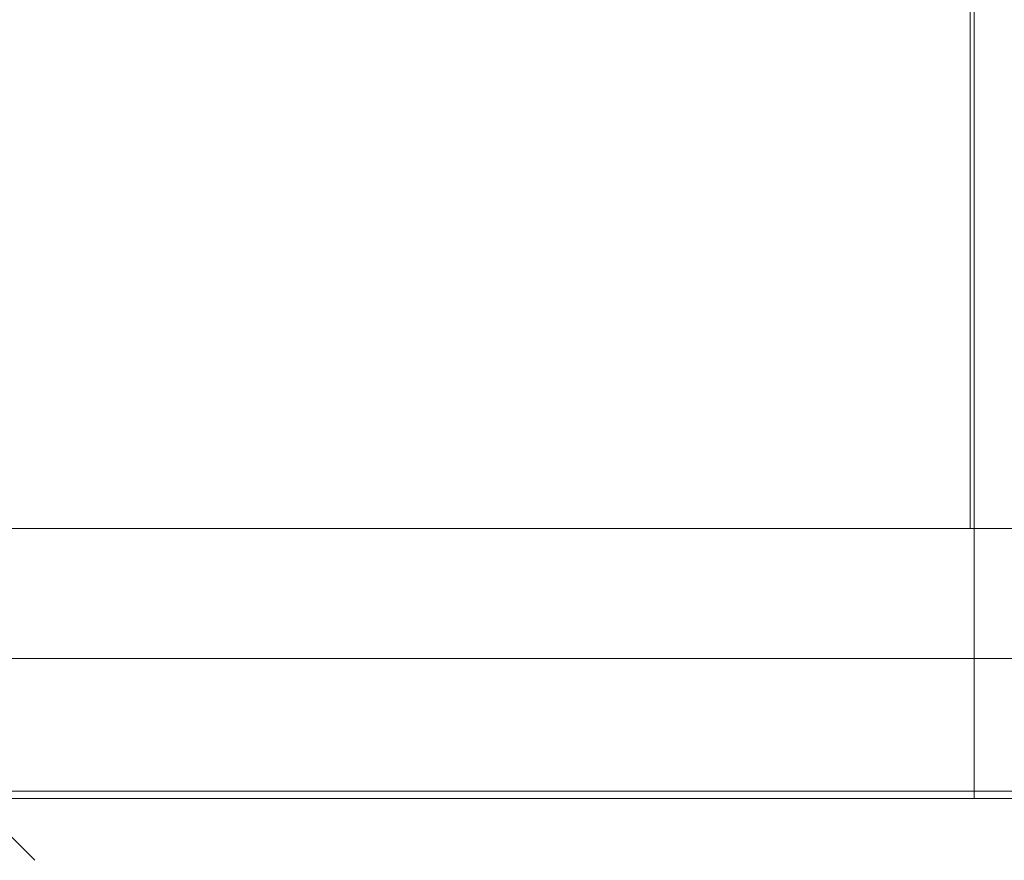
# Model space of a CAD drawing. Header units: metres. Extents: x 2.9 to 42.3, y -72.9 to -49.3.
# Tile 179 of 256: x 18.14 to 18.362, y -51.849 to -51.659. Entities that reach past the tile are written whole.
import ezdxf

# ---------------------------------------------------------------- set-up
doc = ezdxf.new("R2010")
doc.units = ezdxf.units.M
doc.linetypes.add('Oculto 1_5', pattern=[0.0022, 0.0015, -0.0007000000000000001])
for name, color, linetype, lineweight in [('A-DETL', 7, 'Oculto 1_5', 18), ('A-FLOR-PATT', 7, 'Continuous', 18), ('DUTOS', 7, 'Continuous', 18), ('Q-CASE', 7, 'Continuous', 18)]:
    doc.layers.add(name, color=color, linetype=linetype, lineweight=lineweight)
doc.layers.add('M-HVAC-CDFF-IDEN', color=1, linetype='Continuous', lineweight=9, true_color=0xff0000)

# ---------------------------------------------------------------- blocks, each defined once
blk = doc.blocks.new('Divisória em granito - DIVISORIA EM GRANITO CINZA ANDORINHA - 1_50x0_90-7002584-2PAV')
at = {"layer": 'Q-CASE', "color": 253, "true_color": 0xaaaaaa}
for p, q in [((-0.580299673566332, 0.3200000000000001), (0.6697003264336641, 0.3200000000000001)), ((0.6697003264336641, 0.29), (-0.580299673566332, 0.29))]:
    blk.add_line(p, q, dxfattribs=at)
blk = doc.blocks.new('4 GRE - ESCOLA DE CINEMA E AUDIOVISUAL CINE REX R07_rvt-1-2PAV')
at = {"layer": 'A-FLOR-PATT', "true_color": 0xcbcbcb}
h = blk.add_hatch(dxfattribs=at)
h.set_pattern_fill('FP_32', color=9, style=0, pattern_type=2)
h.set_pattern_definition([(0, (14.354, -51.86199999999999), (0, 0.8), []), (90, (14.354, -51.86199999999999), (-0.8, 4.898587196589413e-17), [])])
h.paths.add_polyline_path([(21.24998821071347, -54.34154163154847), (21.24998821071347, -54.34004163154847), (21.24848821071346, -54.34004163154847), (21.24848821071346, -54.34154163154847)])
h.paths.add_polyline_path([(21.24848821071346, -54.33304163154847), (21.24998821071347, -54.33304163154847), (21.24848821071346, -54.33154163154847)])
h.paths.add_polyline_path([(19.06848821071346, -54.33154163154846), (21.24848821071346, -54.33154163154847), (21.24836361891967, -52.81436163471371), (21.24495267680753, -52.80943387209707), (21.14054400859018, -52.80039227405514), (21.13397393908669, -52.79796068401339), (21.13197394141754, -52.7943057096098), (21.13148821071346, -52.78970984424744), (21.13148821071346, -52.69122406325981), (21.12975770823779, -52.69122406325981), (21.12975770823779, -52.67968560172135), (21.13148821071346, -52.67968560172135), (21.13148821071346, -52.67599329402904), (21.12975770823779, -52.67599329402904), (21.12975770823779, -52.67414714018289), (21.13148821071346, -52.67414714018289), (21.13148821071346, -52.67160146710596), (21.12975770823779, -52.67160146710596), (21.12975770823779, -52.65914714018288), (21.13148821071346, -52.65914714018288), (21.13148821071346, -52.65707021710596), (21.12975770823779, -52.65654163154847), (21.12975770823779, -52.64553175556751), (21.12975770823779, -52.64471324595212), (21.12975770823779, -52.61945483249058), (21.13148821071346, -52.61863800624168), (21.13197394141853, -52.51877755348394), (21.1340831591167, -52.51492298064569), (21.14094639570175, -52.51265614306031), (21.24548821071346, -52.50287570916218), (21.24848821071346, -52.49854163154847), (21.24848821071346, -52.44700971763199), (21.24447367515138, -52.44465657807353), (21.2424551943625, -52.44056323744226), (21.23978821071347, -52.42752525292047), (21.23798821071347, -52.42720786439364), (21.23798821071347, -52.42492525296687), (21.17071769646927, -52.42436302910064), (21.16673821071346, -52.42271467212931), (21.16332094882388, -52.42009251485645), (21.16069879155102, -52.41667525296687), (21.15905043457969, -52.41269576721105), (21.15848821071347, -52.40842525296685), (21.15905043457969, -52.40415473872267), (21.16069879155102, -52.40017525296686), (21.16332094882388, -52.39675799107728), (21.16673821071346, -52.39413583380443), (21.17071769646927, -52.3924874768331), (21.17498821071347, -52.39192525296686), (21.23798821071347, -52.39192525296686), (21.23798821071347, -52.38964264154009), (21.23978821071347, -52.38932525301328), (21.2424551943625, -52.3762872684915), (21.24619105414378, -52.37066274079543), (21.24848821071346, -52.36912516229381), (21.24848821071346, -52.30710674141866), (21.2444736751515, -52.30475360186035), (21.24245519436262, -52.30066026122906), (21.23978821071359, -52.28762227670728), (21.23798821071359, -52.28730488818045), (21.23798821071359, -52.28480343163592), (21.22066524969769, -52.28409832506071), (21.20344411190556, -52.27906903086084), (21.18886605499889, -52.2708862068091), (21.17614382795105, -52.25910796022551), (21.1665195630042, -52.24468729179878), (21.16052412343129, -52.22841962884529), (21.15848821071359, -52.21120227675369), (21.15848821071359, -52.12137768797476), (21.14735148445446, -52.12138036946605), (21.13548357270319, -52.12005547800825), (21.12420188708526, -52.11614060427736), (21.11406430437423, -52.109829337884), (21.10557212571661, -52.10143376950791), (21.09914528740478, -52.0913690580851), (21.09510159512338, -52.08013290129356), (21.09250734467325, -52.06561312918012), (20.90176796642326, -52.10619775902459), (20.87739822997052, -52.10989777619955), (20.81291115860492, -52.11159101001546), (20.74902966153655, -52.10261305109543), (20.68750742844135, -52.08321036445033), (20.67240874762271, -52.07416063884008), (20.65912355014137, -52.06261199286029), (20.64775199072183, -52.04891972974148), (20.64143847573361, -52.04265046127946), (20.62270817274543, -52.01156108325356), (20.37598858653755, -52.01221958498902), (19.98301260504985, -52.04906108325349), (19.57888885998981, -52.04953926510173), (19.58348821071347, -52.07301325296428), (19.58289191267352, -52.65727504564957), (19.57831044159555, -52.67793874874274), (19.56479570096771, -52.69710341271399), (19.54952270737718, -52.70722066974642), (19.545540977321, -52.70923229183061), (19.53535272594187, -52.71121687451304), (19.52434021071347, -52.71342525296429), (19.15629447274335, -52.71342525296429), (19.15543727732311, -52.71592525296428), (19.07848821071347, -52.71592525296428), (19.07848821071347, -52.7304211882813), (19.06848821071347, -52.7304211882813), (19.06848821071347, -52.76686148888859), (19.07250274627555, -52.76921462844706), (19.07452122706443, -52.77330796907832), (19.07718821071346, -52.78634595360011), (19.07898821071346, -52.78666334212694), (19.07898821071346, -52.78894595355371), (19.14625872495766, -52.78950817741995), (19.15023821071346, -52.79115653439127), (19.15365547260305, -52.79377869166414), (19.15627762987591, -52.79719595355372), (19.15792598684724, -52.80117543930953), (19.15848821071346, -52.80544595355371), (19.15792598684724, -52.80971646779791), (19.15576683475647, -52.81436163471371), (19.15365547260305, -52.81711321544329), (19.15023821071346, -52.81973537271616), (19.14625872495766, -52.82138372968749), (19.14198821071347, -52.82194595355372), (19.07898821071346, -52.82194595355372), (19.07898821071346, -52.82422856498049), (19.07718821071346, -52.8245459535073), (19.07452122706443, -52.8375839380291), (19.07078536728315, -52.84320846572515), (19.06848821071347, -52.84474604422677), (19.06848821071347, -52.90273121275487), (19.15668569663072, -52.90273121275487), (19.16362269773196, -52.90364448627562), (19.17210216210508, -52.9078683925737), (19.17563793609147, -52.91058148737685), (19.18148821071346, -52.91937449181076), (19.18148821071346, -52.91997313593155), (19.18257493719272, -52.92259672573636), (19.18348821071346, -52.92953372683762), (19.18348821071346, -53.13592869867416), (19.18148821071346, -53.14608793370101), (19.17989735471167, -53.14932995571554), (19.17563793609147, -53.15488093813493), (19.17008695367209, -53.1591403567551), (19.16362269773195, -53.16181793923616), (19.15668569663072, -53.1627312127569), (19.06848821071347, -53.1627312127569), (19.06848821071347, -53.29544595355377), (19.05850015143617, -53.29544595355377), (19.05850015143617, -54.19544595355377), (19.06848821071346, -54.19544595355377), (19.06848821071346, -54.24670726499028)])
h.paths.add_polyline_path([(19.06698821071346, -54.33304163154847), (19.06848821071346, -54.33154163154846), (19.06698821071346, -54.33154163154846)])
h.paths.add_polyline_path([(19.05982107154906, -54.33304163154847), (19.05998821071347, -54.33304163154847), (19.05982107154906, -54.33154163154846)])
h.paths.add_polyline_path([(18.89848821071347, -52.94342525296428), (18.89998821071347, -52.94342525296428), (18.89998821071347, -52.94192525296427), (18.89848821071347, -52.94192525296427)])
h.paths.add_polyline_path([(14.98848821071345, -52.94342525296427), (15.00848821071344, -52.94342525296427), (15.00848821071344, -52.93342525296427), (17.63848821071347, -52.93342525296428), (17.63848821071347, -52.77802227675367), (17.62848821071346, -52.77802227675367), (17.62848821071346, -52.79602227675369), (17.62648821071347, -52.79602227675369), (17.62648821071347, -52.77602227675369), (17.63848821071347, -52.77602227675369), (17.63848821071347, -52.07202227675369), (17.62648821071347, -52.07202227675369), (17.62648821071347, -52.0520222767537), (17.62848821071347, -52.0520222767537), (17.62848821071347, -52.07002227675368), (17.63848821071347, -52.07002227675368), (17.63848821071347, -52.01311796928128), (17.62188142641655, -52.01156108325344), (13.99899770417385, -52.01156108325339), (13.99899770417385, -52.93342525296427), (14.10848821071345, -52.93342525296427), (14.10848821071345, -52.94342525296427), (14.58289200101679, -52.94342525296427)])
h.paths.add_polyline_path([(13.99899770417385, -52.94342525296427), (13.99899770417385, -52.94192525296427), (13.99749770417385, -52.94192525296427), (13.99749770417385, -52.94342525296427)])
h.paths.add_polyline_path([(13.83049770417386, -52.94342525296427), (13.83049770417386, -52.94192525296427), (13.82899770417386, -52.94192525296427), (13.82899770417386, -52.94342525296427)])
h.paths.add_polyline_path([(13.69399770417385, -52.94342525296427), (13.71399770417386, -52.94342525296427), (13.71399770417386, -52.93342525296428), (13.82899770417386, -52.93342525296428), (13.82899770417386, -52.01156108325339), (11.06399770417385, -52.01156108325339), (11.06399770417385, -52.16043560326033), (11.07399770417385, -52.16043560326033), (11.07399770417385, -52.14243560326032), (11.07599770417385, -52.14243560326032), (11.07599770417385, -52.16243560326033), (11.06399770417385, -52.16243560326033), (11.06399770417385, -52.86643560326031), (11.07599770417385, -52.86643560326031), (11.07599770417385, -52.88643560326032), (11.07399770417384, -52.88643560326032), (11.07399770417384, -52.86843560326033), (11.06399770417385, -52.86843560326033), (11.06399770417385, -52.93342525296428), (12.81399770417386, -52.93342525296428), (12.81399770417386, -52.94342525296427), (13.65883105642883, -52.94342525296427)])
h.paths.add_polyline_path([(18.89848821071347, -52.9349252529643), (18.89998821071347, -52.9349252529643), (18.89848821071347, -52.93364057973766)])
h.paths.add_polyline_path([(13.83049770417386, -52.93492525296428), (13.82899770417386, -52.93342525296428), (13.82899770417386, -52.93492525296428)])
h.paths.add_polyline_path([(13.99749770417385, -52.93492525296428), (13.99899770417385, -52.93492525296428), (13.99899770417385, -52.93342525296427)])
h.paths.add_polyline_path([(18.8982681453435, -52.93342525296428), (18.89848821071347, -52.93342525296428), (18.89848735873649, -52.57774705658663), (18.89730390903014, -52.58673764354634), (18.89383418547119, -52.59511572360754), (18.88831457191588, -52.60231051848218), (18.88112110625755, -52.6078318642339), (18.87274386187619, -52.61130360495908), (18.86375356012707, -52.6124892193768), (18.79735148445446, -52.61250520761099), (18.7854835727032, -52.61118031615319), (18.77420188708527, -52.6072654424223), (18.76406430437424, -52.60095417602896), (18.75557212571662, -52.59255860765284), (18.74914528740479, -52.58249389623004), (18.74510159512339, -52.5712577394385), (18.74250734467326, -52.55673796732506), (18.55176796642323, -52.59732259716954), (18.52739822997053, -52.60102261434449), (18.46291115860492, -52.6027158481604), (18.39902966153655, -52.59373788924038), (18.33750742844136, -52.57433520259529), (18.32240874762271, -52.56528547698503), (18.30912355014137, -52.55373683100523), (18.29775199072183, -52.54004456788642), (18.29143847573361, -52.53377529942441), (18.2736862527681, -52.50430938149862), (18.2636666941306, -52.47140056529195), (18.25996750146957, -52.4433774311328), (18.258542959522, -52.41514711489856), (18.2613203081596, -52.37666864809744), (18.26366669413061, -52.35889366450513), (18.27508584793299, -52.32366173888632), (18.29143847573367, -52.29651893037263), (18.32060283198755, -52.26745750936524), (18.33750742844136, -52.25706606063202), (18.35038341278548, -52.25300527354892), (18.38479562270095, -52.240965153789), (18.42988559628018, -52.23302307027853), (18.43349266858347, -52.23281991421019), (18.46291115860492, -52.22868541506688), (18.52739822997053, -52.2303786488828), (18.54060454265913, -52.23238374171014), (18.55373151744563, -52.23324479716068), (18.70153784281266, -52.26579691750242), (18.74267690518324, -52.27469999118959), (18.74591686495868, -52.25677695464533), (18.75142309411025, -52.2441025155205), (18.7602869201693, -52.23302307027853), (18.77102510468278, -52.22494642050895), (18.78382287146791, -52.21973325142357), (18.79752726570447, -52.21795855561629), (18.86375356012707, -52.21797450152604), (18.87274386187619, -52.21916011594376), (18.88112110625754, -52.22263185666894), (18.89010470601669, -52.23048663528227), (18.89383418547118, -52.23534799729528), (18.89730390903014, -52.24372607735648), (18.89848735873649, -52.25271666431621), (18.89848821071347, -52.0490610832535), (18.0218814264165, -52.04906108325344), (17.65848821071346, -52.01499296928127), (17.65848821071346, -52.07002227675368), (17.66048821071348, -52.07002227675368), (17.66048821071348, -52.07962582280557), (17.66348821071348, -52.07962582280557), (17.66348821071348, -52.05162582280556), (17.66548821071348, -52.05162582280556), (17.66548821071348, -52.08202227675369), (17.65848821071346, -52.08202227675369), (17.65848821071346, -52.76602227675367), (17.66548821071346, -52.76602227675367), (17.66548821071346, -52.7964187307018), (17.66348821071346, -52.7964187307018), (17.6630951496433, -52.7684187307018), (17.66048821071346, -52.7684187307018), (17.66048821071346, -52.77802227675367), (17.65848821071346, -52.77802227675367), (17.65848821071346, -52.93342525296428), (17.8477066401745, -52.93342525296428), (17.8477066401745, -52.84522776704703), (17.84861991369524, -52.83829076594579), (17.85284381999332, -52.82981130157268), (17.85555691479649, -52.82627552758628), (17.86434991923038, -52.82042525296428), (17.8649485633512, -52.82042525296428), (17.867572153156, -52.81933852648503), (17.87450915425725, -52.81842525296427), (18.08090412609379, -52.81842525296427), (18.09106336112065, -52.82042525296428), (18.09430538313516, -52.82201610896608), (18.09985636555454, -52.82627552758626), (18.10411578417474, -52.83182651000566), (18.10679336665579, -52.83829076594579), (18.10770664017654, -52.84522776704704), (18.10770664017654, -52.93342525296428), (18.8951764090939, -52.93342525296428)])
h.paths.add_polyline_path([(10.88664822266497, -52.93342525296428), (11.04399770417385, -52.93342525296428), (11.04399770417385, -52.86843560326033), (11.04199770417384, -52.86843560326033), (11.04199770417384, -52.85883205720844), (11.03899770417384, -52.85883205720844), (11.03899770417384, -52.88683205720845), (11.03699770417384, -52.88683205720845), (11.03699770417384, -52.85643560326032), (11.04399770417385, -52.85643560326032), (11.04399770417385, -52.17243560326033), (11.03699770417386, -52.17243560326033), (11.03699770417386, -52.14203914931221), (11.03899770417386, -52.14203914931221), (11.03899770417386, -52.1700391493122), (11.04199770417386, -52.1700391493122), (11.04199770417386, -52.16043560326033), (11.04399770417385, -52.16043560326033), (11.04399770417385, -52.03402227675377), (9.809787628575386, -52.03402227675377), (9.809788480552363, -52.30142233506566), (9.810971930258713, -52.29243174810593), (9.81444165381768, -52.28405366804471), (9.81996126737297, -52.27685887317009), (9.82715473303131, -52.27133752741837), (9.83553197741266, -52.26786578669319), (9.844522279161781, -52.26668017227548), (9.91092435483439, -52.26666418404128), (9.922792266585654, -52.26798907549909), (9.934073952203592, -52.27190394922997), (9.944211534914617, -52.27821521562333), (9.952703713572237, -52.28661078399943), (9.959130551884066, -52.29667549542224), (9.963174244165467, -52.30791165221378), (9.965768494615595, -52.32243142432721), (10.15650787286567, -52.28184679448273), (10.18087760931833, -52.27814677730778), (10.24536468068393, -52.27645354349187), (10.3092461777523, -52.2854315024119), (10.37076841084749, -52.304834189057), (10.38586709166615, -52.31388391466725), (10.39915228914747, -52.32543256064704), (10.41052384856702, -52.33912482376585), (10.41683736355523, -52.34539409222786), (10.43458958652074, -52.37486001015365), (10.44460914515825, -52.40776882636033), (10.44830833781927, -52.43579196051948), (10.44973287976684, -52.46402227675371), (10.44695553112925, -52.50250074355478), (10.44460914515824, -52.52027572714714), (10.43458958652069, -52.55318454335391), (10.41683736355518, -52.58265046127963), (10.3876730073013, -52.61171188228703), (10.37076841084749, -52.62210333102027), (10.35789242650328, -52.62616411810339), (10.32348021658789, -52.63820423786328), (10.28250286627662, -52.64591469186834), (10.27060759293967, -52.64693631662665), (10.24536468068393, -52.65048397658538), (10.19251112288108, -52.64948996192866), (10.19251112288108, -52.93342525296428), (10.27060759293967, -52.93342525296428)])
h.paths.add_polyline_path([(9.962587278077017, -52.93342525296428), (10.09251112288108, -52.93342525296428), (10.09251112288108, -52.8335106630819), (9.99091112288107, -52.8335106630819), (9.99091112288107, -52.73351066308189), (10.09251112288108, -52.73351066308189), (10.09251112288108, -52.63193498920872), (9.965598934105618, -52.6044694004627), (9.96235897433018, -52.62239243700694), (9.95685274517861, -52.63506687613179), (9.948294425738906, -52.64591653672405), (9.937250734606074, -52.65422297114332), (9.924452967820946, -52.6594361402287), (9.910748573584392, -52.66121083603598), (9.844522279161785, -52.66119489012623), (9.835531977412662, -52.66000927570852), (9.827154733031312, -52.65653753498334), (9.819961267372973, -52.65101618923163), (9.814441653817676, -52.643821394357), (9.810971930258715, -52.63544331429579), (9.809788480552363, -52.62645272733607), (9.80978762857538, -52.93342525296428), (9.834761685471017, -52.93342525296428)])
h.paths.add_polyline_path([(19.46650785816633, -52.67842525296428), (19.52434021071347, -52.67842525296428), (19.53736800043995, -52.67423624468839), (19.54559918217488, -52.66505925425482), (19.54848821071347, -52.65427725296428), (19.54848821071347, -52.07301325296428), (19.54307922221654, -52.05494417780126), (19.53719612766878, -52.0490610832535), (19.15760774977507, -52.0490610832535), (19.15627762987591, -52.05227227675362), (19.15365547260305, -52.0556895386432), (19.15023821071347, -52.05831169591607), (19.14625872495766, -52.05996005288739), (19.14198821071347, -52.06052227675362), (19.07898821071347, -52.06052227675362), (19.07898821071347, -52.06280488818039), (19.07718821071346, -52.06312227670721), (19.07332137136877, -52.07859348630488), (19.07078536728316, -52.08178478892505), (19.06848821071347, -52.08332236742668), (19.06848821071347, -52.10353566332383), (19.07196130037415, -52.10053146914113), (19.07834298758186, -52.09721828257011), (19.10821454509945, -52.09138093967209), (19.17286704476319, -52.0817664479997), (19.22640903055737, -52.07859348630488), (19.29231916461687, -52.08060059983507), (19.35796658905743, -52.08681268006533), (19.39001738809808, -52.09446439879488), (19.41968197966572, -52.10881063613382), (19.4455803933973, -52.12918401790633), (19.46650785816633, -52.15463679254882), (19.47767477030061, -52.17486610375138), (19.48566314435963, -52.19654814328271), (19.50240080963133, -52.27670337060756), (19.50726718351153, -52.36295698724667), (19.50240080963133, -52.440147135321), (19.48566314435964, -52.52030236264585), (19.47767477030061, -52.54198440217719), (19.46650785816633, -52.56221371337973), (19.4455803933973, -52.58766648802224), (19.41968197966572, -52.60803986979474), (19.39001738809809, -52.62238610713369), (19.35720688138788, -52.63010971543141), (19.28020180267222, -52.63661890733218), (19.22640903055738, -52.63825701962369), (19.1728670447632, -52.63508405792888), (19.09605588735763, -52.62338221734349), (19.08029141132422, -52.62004472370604), (19.08029141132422, -52.67820525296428), (19.4455803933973, -52.67842525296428)])
h.paths.add_polyline_path([(19.10882870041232, -52.36299933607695), (19.10823820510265, -52.35842525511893), (19.10884736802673, -52.35389352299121), (19.11061223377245, -52.34967062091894), (19.11341858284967, -52.34604433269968), (19.11979725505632, -52.34214214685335), (19.12154723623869, -52.34151260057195), (19.12574162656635, -52.34096039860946), (19.13027335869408, -52.34155701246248), (19.13449626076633, -52.34330619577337), (19.1381225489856, -52.3460887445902), (19.13810473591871, -52.34604433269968), (19.13439138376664, -52.34322572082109), (19.13025554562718, -52.34151260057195), (19.12538647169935, -52.34096039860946), (19.11979725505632, -52.34209035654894), (19.11691130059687, -52.34330619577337), (19.11323451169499, -52.34618557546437), (19.11049947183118, -52.3498175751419), (19.10880531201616, -52.35393793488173), (19.10823235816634, -52.35856055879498), (19.10881115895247, -52.36295698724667)])
h.paths.add_polyline_path([(21.23230821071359, -52.25202227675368), (21.23798821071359, -52.25162516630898), (21.23798821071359, -52.2497396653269), (21.23978821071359, -52.24942227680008), (21.24320065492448, -52.23420754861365), (21.24619105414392, -52.23075976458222), (21.24848821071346, -52.22922218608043), (21.24848735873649, -52.08662221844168), (21.24730390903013, -52.0956128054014), (21.24383418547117, -52.10399088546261), (21.23831457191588, -52.11118568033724), (21.23112110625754, -52.11670702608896), (21.22274386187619, -52.12017876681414), (21.21375356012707, -52.12136438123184), (21.19148821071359, -52.12138036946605), (21.19148821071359, -52.21120227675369), (21.19287911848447, -52.22176727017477), (21.19695705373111, -52.23161227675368), (21.20532877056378, -52.24151252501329), (21.21189821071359, -52.24655343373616), (21.22174321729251, -52.25063136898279), (21.23155320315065, -52.25192287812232)])
h.paths.add_polyline_path([(9.809787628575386, -51.08154163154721), (9.809787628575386, -51.08004163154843), (9.808287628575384, -51.08004163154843)])
h.paths.add_polyline_path([(9.959130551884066, -52.00402227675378), (10.04354107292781, -52.00402227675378), (10.04354107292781, -51.81156108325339), (11.04399770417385, -51.81156108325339), (11.04399770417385, -51.17243560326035), (11.03699770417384, -51.17243560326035), (11.03699770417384, -51.14203914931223), (11.03899770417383, -51.14203914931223), (11.03899770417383, -51.17003914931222), (11.04199770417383, -51.17003914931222), (11.04199770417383, -51.16043560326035), (11.04399770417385, -51.16043560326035), (11.04399770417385, -51.08154163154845), (9.809787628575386, -51.08154163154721), (9.809788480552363, -51.43582531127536), (9.810971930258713, -51.42683472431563), (9.814441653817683, -51.41845664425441), (9.81996126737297, -51.41126184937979), (9.82715473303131, -51.40574050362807), (9.83553197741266, -51.40226876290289), (9.844522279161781, -51.40108314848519), (9.91092435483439, -51.40106716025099), (9.922792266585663, -51.40239205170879), (9.934073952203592, -51.40630692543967), (9.944211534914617, -51.41261819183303), (9.952703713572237, -51.42101376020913), (9.959130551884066, -51.43107847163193), (9.963174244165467, -51.44231462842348), (9.965768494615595, -51.45683440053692), (10.15650787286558, -51.41624977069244), (10.18087760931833, -51.41254975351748), (10.24536468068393, -51.41085651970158), (10.3092461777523, -51.41983447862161), (10.37076841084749, -51.4392371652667), (10.38586709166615, -51.44828689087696), (10.39915228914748, -51.45983553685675), (10.41052384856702, -51.47352779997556), (10.41683736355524, -51.47979706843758), (10.43458958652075, -51.50926298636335), (10.44460914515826, -51.54217180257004), (10.44844965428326, -51.57299542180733), (10.44973287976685, -51.59842525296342), (10.44695553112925, -51.63690371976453), (10.44460914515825, -51.65467870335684), (10.43458958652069, -51.68758751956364), (10.41683736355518, -51.71705343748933), (10.3876730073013, -51.74611485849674), (10.37076841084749, -51.75650630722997), (10.34815265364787, -51.76397483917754), (10.3234802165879, -51.77260721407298), (10.28250286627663, -51.78031766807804), (10.27060759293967, -51.78133929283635), (10.24536468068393, -51.78488695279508), (10.18087760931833, -51.78319371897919), (10.16767129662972, -51.78118862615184), (10.15454432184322, -51.7803275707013), (10.00673799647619, -51.74777545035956), (9.965598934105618, -51.7388723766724), (9.96235897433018, -51.75679541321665), (9.95685274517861, -51.76946985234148), (9.948294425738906, -51.78031951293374), (9.937250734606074, -51.78862594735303), (9.924452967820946, -51.79383911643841), (9.910748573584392, -51.79561381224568), (9.844522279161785, -51.79559786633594), (9.835531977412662, -51.79441225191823), (9.827154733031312, -51.79094051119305), (9.819961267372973, -51.78541916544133), (9.81444165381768, -51.7782243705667), (9.810971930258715, -51.76984629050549), (9.809788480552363, -51.76085570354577), (9.809788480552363, -52.00402227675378), (9.952703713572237, -52.00402227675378)])
h.paths.add_polyline_path([(20.58928814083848, -51.81156108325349), (20.63772307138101, -51.81156108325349), (20.64143847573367, -51.80539409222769), (20.67060283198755, -51.7763326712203), (20.68750742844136, -51.76594122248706), (20.70038341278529, -51.76188043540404), (20.73479562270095, -51.74984031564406), (20.77988559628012, -51.7418982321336), (20.78349266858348, -51.74169507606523), (20.81291115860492, -51.73756057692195), (20.87739822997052, -51.73925381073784), (20.89848821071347, -51.74167407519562), (20.90373151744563, -51.74211995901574), (21.0542177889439, -51.775252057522), (21.09267690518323, -51.78357515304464), (21.09664553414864, -51.76397483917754), (21.10142309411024, -51.75297767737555), (21.10998141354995, -51.7421280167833), (21.12102510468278, -51.733821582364), (21.13382287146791, -51.72860841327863), (21.14752726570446, -51.72683371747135), (21.15848821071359, -51.72683371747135), (21.15848821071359, -51.52184227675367), (21.16052412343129, -51.50462492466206), (21.16651956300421, -51.48835726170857), (21.17614382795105, -51.47393659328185), (21.19148821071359, -51.46068650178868), (21.20532877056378, -51.45329133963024), (21.22066524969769, -51.44894622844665), (21.23798821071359, -51.44824112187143), (21.23798821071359, -51.44573966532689), (21.23978821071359, -51.44542227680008), (21.24320065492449, -51.43020754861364), (21.2461910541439, -51.42675976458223), (21.24848821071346, -51.42522218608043), (21.24848821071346, -51.36700971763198), (21.24447367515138, -51.36465657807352), (21.2424551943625, -51.36056323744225), (21.23978821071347, -51.34752525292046), (21.23798821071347, -51.34720786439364), (21.23798821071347, -51.34492525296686), (21.17071769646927, -51.34436302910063), (21.16673821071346, -51.3427146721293), (21.16332094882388, -51.34009251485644), (21.16069879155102, -51.33667525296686), (21.15905043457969, -51.33269576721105), (21.15848821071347, -51.32842525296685), (21.15905043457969, -51.32415473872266), (21.16069879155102, -51.32017525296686), (21.16332094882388, -51.31675799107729), (21.16673821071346, -51.31413583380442), (21.17071769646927, -51.31248747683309), (21.17498821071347, -51.31192525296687), (21.23798821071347, -51.31192525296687), (21.23798821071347, -51.30964264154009), (21.23978821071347, -51.30932525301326), (21.2424551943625, -51.29628726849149), (21.24619105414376, -51.29066274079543), (21.24848821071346, -51.28912516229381), (21.24848821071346, -51.07654163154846), (20.89848821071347, -51.07654163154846), (20.89848821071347, -50.78154163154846), (20.13207267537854, -50.78154163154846), (20.12971953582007, -50.78555616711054), (20.12562619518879, -50.78757464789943), (20.11258821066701, -50.79024163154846), (20.11227082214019, -50.79204163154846), (20.10997932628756, -50.79204163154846), (20.10997932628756, -50.79877445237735), (20.10720969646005, -50.81776191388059), (20.09973167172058, -50.83534761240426), (20.08799335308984, -50.85047777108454), (20.07278597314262, -50.8621158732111), (20.05511429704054, -50.86949297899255), (20.0361459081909, -50.87212167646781), (20.00373821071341, -50.87215086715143), (20.00373821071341, -50.87529163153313), (19.95940968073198, -50.87487046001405), (19.94698821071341, -50.87160699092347), (19.49348821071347, -50.87160699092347), (19.49375547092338, -50.910299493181), (19.49920090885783, -50.91655522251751), (19.50186539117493, -50.91808288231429), (19.51201990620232, -50.93104165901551), (19.5112170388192, -50.95300324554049), (19.50112176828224, -50.96588641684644), (19.48348821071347, -50.97119870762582), (19.4829770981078, -51.53344912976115), (19.4767630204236, -51.55327592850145), (19.4703599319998, -51.56042391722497), (19.45650499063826, -51.56858345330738), (19.44348821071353, -51.57154163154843), (19.06848821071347, -51.57154163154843), (19.06848821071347, -51.58984078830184), (19.07250274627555, -51.59219392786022), (19.07452122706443, -51.59628726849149), (19.07610742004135, -51.60404163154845), (19.12988060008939, -51.60484380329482), (19.13836257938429, -51.6091672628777), (19.14114365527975, -51.61192525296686), (19.14625872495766, -51.6124874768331), (19.15023821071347, -51.61413583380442), (19.15365547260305, -51.61675799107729), (19.15627762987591, -51.62017525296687), (19.15792598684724, -51.62415473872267), (19.15848821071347, -51.62842525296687), (19.15792598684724, -51.63269576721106), (19.15627762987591, -51.63667525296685), (19.15365547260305, -51.64009251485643), (19.15023821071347, -51.6427146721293), (19.14625872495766, -51.64436302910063), (19.14198821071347, -51.64492525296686), (19.07898821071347, -51.64492525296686), (19.07898821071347, -51.64720786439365), (19.07718821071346, -51.64752525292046), (19.07452122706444, -51.66056323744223), (19.07078536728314, -51.6661877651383), (19.06848821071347, -51.66772534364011), (19.06848821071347, -51.75794163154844), (19.0936748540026, -51.77406108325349), (19.98301260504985, -51.77406108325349), (20.38301260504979, -51.81156108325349), (20.48803995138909, -51.81156108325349)])
h.paths.add_polyline_path([(17.62188142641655, -51.81156108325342), (17.63848821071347, -51.81000419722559), (17.63848821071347, -51.52242525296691), (17.62848821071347, -51.52242525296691), (17.62848821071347, -51.54042525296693), (17.62648821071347, -51.54042525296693), (17.62648821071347, -51.52042525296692), (17.63848821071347, -51.52042525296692), (17.63848821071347, -50.81642525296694), (17.62648821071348, -50.81642525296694), (17.62648821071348, -50.79642525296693), (17.62848821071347, -50.79642525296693), (17.62848821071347, -50.81442525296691), (17.63848821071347, -50.81442525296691), (17.63848821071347, -50.78154163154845), (16.85070999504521, -50.78154163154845), (16.85070999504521, -50.92796392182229), (16.84920999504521, -50.928488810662), (16.84920999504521, -50.92946392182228), (16.85070999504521, -50.92995651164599), (16.85070999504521, -50.93646392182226), (16.84920999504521, -50.93646392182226), (16.84867355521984, -50.93796392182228), (16.34149770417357, -50.93796392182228), (16.34149770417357, -51.31154163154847), (16.32149770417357, -51.31154163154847), (16.32149770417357, -50.93796392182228), (16.09563837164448, -50.93796392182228), (16.09331165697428, -50.9584891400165), (16.08893185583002, -50.96638479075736), (16.08699345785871, -50.99410517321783), (16.08368512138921, -51.02611141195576), (16.07919249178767, -51.05797299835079), (16.07284813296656, -51.07974265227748), (16.04651065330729, -51.1406873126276), (16.01492764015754, -51.19908618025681), (15.99023193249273, -51.23131569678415), (15.95888391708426, -51.25712115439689), (15.94408030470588, -51.26485751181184), (15.92810102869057, -51.26972175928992), (15.91149770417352, -51.27154597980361), (15.89489437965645, -51.26972175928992), (15.87891510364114, -51.26485751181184), (15.86411149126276, -51.25712115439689), (15.83276347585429, -51.23131569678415), (15.80806776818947, -51.19908618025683), (15.77648475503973, -51.1406873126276), (15.74745259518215, -51.07154163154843), (15.74380291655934, -51.05797299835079), (15.73931028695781, -51.02611141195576), (15.73484736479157, -50.98025794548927), (15.7334660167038, -50.96419059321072), (15.72968375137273, -50.9584891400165), (15.72735703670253, -50.93796392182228), (15.54532107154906, -50.93796392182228), (15.54532107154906, -51.01112227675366), (15.50149770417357, -51.01154163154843), (15.50149770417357, -51.51154163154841), (14.11399770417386, -51.51154163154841), (14.11324931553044, -51.71859837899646), (14.11195748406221, -51.72314543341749), (14.10614742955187, -51.73186604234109), (14.09745206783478, -51.73749756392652), (14.09225019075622, -51.73911630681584), (14.08719519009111, -51.73971631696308), (13.99899770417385, -51.73971631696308), (13.99899770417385, -51.81156108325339), (16.84867355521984, -51.81156108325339)])
h.paths.add_polyline_path([(11.21867355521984, -50.93796392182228), (11.21867355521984, -50.93646392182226), (11.21717355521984, -50.93646392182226)])
h.paths.add_polyline_path([(13.75837581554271, -51.81156108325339), (13.82899770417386, -51.81156108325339), (13.82899770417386, -51.73971631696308), (13.73418500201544, -51.73884540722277), (13.73054334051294, -51.73749756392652), (13.72582508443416, -51.7349177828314), (13.72159430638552, -51.73153545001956), (13.71599770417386, -51.7230730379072), (13.71536572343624, -51.72094865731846), (13.71471464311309, -51.71835949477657), (13.71399770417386, -51.70758663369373), (13.71399770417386, -51.51154163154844), (12.34649770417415, -51.51154163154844), (12.34649770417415, -50.93796392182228), (11.94032107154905, -50.93796392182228), (11.93959770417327, -51.01112227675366), (11.73959770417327, -51.01105581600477), (11.73959770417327, -50.93796392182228), (11.21867355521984, -50.93796392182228), (11.21867355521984, -51.07154163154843), (11.21717355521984, -51.07154163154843), (11.21717355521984, -51.07304163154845), (11.21867355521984, -51.07304163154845), (11.21867355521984, -51.08004163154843), (11.21717355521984, -51.08004163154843), (11.21717355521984, -51.08154163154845), (11.06399770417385, -51.08154163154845), (11.06399770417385, -51.16043560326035), (11.07399770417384, -51.16043560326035), (11.07399770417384, -51.14243560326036), (11.07599770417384, -51.14243560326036), (11.07599770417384, -51.16243560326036), (11.06399770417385, -51.16243560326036), (11.06399770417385, -51.81156108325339), (13.65883105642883, -51.81156108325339)])
h.paths.add_polyline_path([(17.70866361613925, -51.80342525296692), (17.8477066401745, -51.79038996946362), (17.8477066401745, -51.70522776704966), (17.84861991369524, -51.69829076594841), (17.85284381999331, -51.68981130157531), (17.85555691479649, -51.6862755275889), (17.86434991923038, -51.68042525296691), (17.8649485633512, -51.68042525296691), (17.867572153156, -51.67933852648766), (17.87450915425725, -51.67842525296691), (18.08090412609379, -51.67842525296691), (18.09106336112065, -51.68042525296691), (18.09430538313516, -51.6820161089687), (18.09985636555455, -51.6862755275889), (18.10411578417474, -51.69182651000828), (18.10679336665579, -51.69829076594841), (18.10770664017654, -51.70522776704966), (18.10770664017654, -51.77406108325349), (18.89848821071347, -51.77406108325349), (18.89848821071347, -51.50274705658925), (18.89730390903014, -51.51173764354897), (18.89383418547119, -51.52011572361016), (18.88831457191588, -51.52731051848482), (18.88112110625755, -51.53283186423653), (18.87220665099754, -51.53637445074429), (18.85867355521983, -51.53749044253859), (18.79735148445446, -51.53750520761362), (18.7854835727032, -51.53618031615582), (18.77420188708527, -51.53226544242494), (18.76406430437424, -51.52595417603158), (18.75557212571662, -51.51755860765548), (18.74914528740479, -51.50749389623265), (18.74510159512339, -51.49625773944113), (18.74250734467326, -51.48173796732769), (18.55176796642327, -51.52232259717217), (18.52739822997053, -51.52602261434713), (18.46291115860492, -51.52771584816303), (18.39902966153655, -51.518737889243), (18.33750742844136, -51.4993352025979), (18.32240874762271, -51.49028547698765), (18.30912355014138, -51.47873683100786), (18.29775199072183, -51.46504456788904), (18.29143847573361, -51.45877529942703), (18.2736862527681, -51.42930938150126), (18.2636666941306, -51.39640056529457), (18.25996750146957, -51.36837743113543), (18.258542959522, -51.34014711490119), (18.2613203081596, -51.30166864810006), (18.26366669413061, -51.28389366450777), (18.27368625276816, -51.25098484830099), (18.29143847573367, -51.22151893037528), (18.32291435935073, -51.1910365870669), (18.33750742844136, -51.18206606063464), (18.35038341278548, -51.17800527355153), (18.38479562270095, -51.16596515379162), (18.42988559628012, -51.15802307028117), (18.43349266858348, -51.15781991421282), (18.46291115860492, -51.15368541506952), (18.52739822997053, -51.15537864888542), (18.54060454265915, -51.15738374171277), (18.55373151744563, -51.15824479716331), (18.70264530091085, -51.1910365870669), (18.74267690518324, -51.1996999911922), (18.74591686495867, -51.18177695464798), (18.75142309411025, -51.16910251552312), (18.75998141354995, -51.15825285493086), (18.77102510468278, -51.14994642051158), (18.78382287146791, -51.1447332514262), (18.79752726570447, -51.14295855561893), (18.86375356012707, -51.14297450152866), (18.87274386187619, -51.14416011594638), (18.88112110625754, -51.14763185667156), (18.88831457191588, -51.15315320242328), (18.89383418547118, -51.1603479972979), (18.89730390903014, -51.16872607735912), (18.89848735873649, -51.17771666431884), (18.89848735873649, -51.02154163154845), (18.84850015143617, -51.02154163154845), (18.84850015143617, -50.78154163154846), (17.65848821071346, -50.78154163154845), (17.65848821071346, -50.81442525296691), (17.66048821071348, -50.81442525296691), (17.66048821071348, -50.8240287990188), (17.66348821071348, -50.8240287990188), (17.66348821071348, -50.79602879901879), (17.66548821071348, -50.79602879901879), (17.66548821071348, -50.82642525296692), (17.65848821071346, -50.82642525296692), (17.65848821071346, -51.51042525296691), (17.66548821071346, -51.51042525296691), (17.66548821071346, -51.54082170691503), (17.66348821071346, -51.54082170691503), (17.6630951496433, -51.51282170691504), (17.66048821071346, -51.51282170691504), (17.66048821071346, -51.52242525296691), (17.65848821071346, -51.52242525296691), (17.65848821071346, -51.80342525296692), (17.6630951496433, -51.80342525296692)])
h.paths.add_polyline_path([(21.24848735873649, -51.76159182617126), (21.24848821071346, -51.50310674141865), (21.24447367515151, -51.50075360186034), (21.24245519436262, -51.49666026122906), (21.23978821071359, -51.48362227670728), (21.23798821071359, -51.48330488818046), (21.23798821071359, -51.48141938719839), (21.22728945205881, -51.48141938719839), (21.21834623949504, -51.48348428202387), (21.20948145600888, -51.48800130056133), (21.20197273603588, -51.49452870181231), (21.19551908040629, -51.50462492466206), (21.19270070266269, -51.51196717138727), (21.19148821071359, -51.52184227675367), (21.19148821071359, -51.72684430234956), (21.21375356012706, -51.7268496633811), (21.22274386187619, -51.72803527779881), (21.23112110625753, -51.73150701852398), (21.23831457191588, -51.7370283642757), (21.24383418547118, -51.74422315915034), (21.24730390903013, -51.75260123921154)])
h.paths.add_polyline_path([(19.43421196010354, -51.54154163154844), (19.44348821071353, -51.54077543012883), (19.44348821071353, -50.90154163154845), (19.41348821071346, -50.90154163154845), (19.41348821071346, -51.54154163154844)])
h.paths.add_polyline_path([(19.37848821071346, -51.54154163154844), (19.37848821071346, -50.90154163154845), (19.34098821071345, -50.90154163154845), (19.34098821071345, -51.54154163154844), (19.35720688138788, -51.54154163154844)])
h.paths.add_polyline_path([(19.26848821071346, -51.54154163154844), (19.30598821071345, -51.54154163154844), (19.30598821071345, -50.90154163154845), (19.26848821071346, -50.90154163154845), (19.26848821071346, -51.38201600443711)])
h.paths.add_polyline_path([(19.16098821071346, -51.54154163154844), (19.16098821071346, -50.90154163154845), (19.12348821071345, -50.90154163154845), (19.12348821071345, -51.54154163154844)])
h.paths.add_polyline_path([(19.06848821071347, -51.54154163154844), (19.08848821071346, -51.54154163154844), (19.08848821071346, -50.90154163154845), (19.06848821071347, -50.90154163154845), (19.06848821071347, -51.38201600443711)])
h.paths.add_polyline_path([(19.19598821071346, -51.54154163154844), (19.23348821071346, -51.54154163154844), (19.23348821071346, -50.90154163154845), (19.19598821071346, -50.90154163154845), (19.19598821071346, -51.38201600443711)])
h.paths.add_polyline_path([(14.58075245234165, -51.29117437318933), (14.58103011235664, -51.29081624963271), (14.58091316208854, -51.29081624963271)])
h.paths.add_polyline_path([(15.27627605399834, -51.28617437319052), (15.27655371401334, -51.28581624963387), (15.27643676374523, -51.28581624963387)])
h.paths.add_polyline_path([(12.95825245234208, -51.28117437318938), (12.9585301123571, -51.28081624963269), (12.95841316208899, -51.28081624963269)])
h.paths.add_polyline_path([(13.73825245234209, -51.28117437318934), (13.7385301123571, -51.28081624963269), (13.73841316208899, -51.28081624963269)])
h.paths.add_polyline_path([(14.59465365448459, -51.25960303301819), (14.59483997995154, -51.25917613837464), (14.59471562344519, -51.25917613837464)])
h.paths.add_polyline_path([(15.29017725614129, -51.25460303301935), (15.29036358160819, -51.2541761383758), (15.29023922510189, -51.2541761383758)])
h.paths.add_polyline_path([(12.97215365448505, -51.2496030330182), (12.97233997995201, -51.24917613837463), (12.97221562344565, -51.24917613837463)])
h.paths.add_polyline_path([(13.75215365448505, -51.24960303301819), (13.75233997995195, -51.24917613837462), (13.75221562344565, -51.24917613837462)])
h.paths.add_polyline_path([(9.808287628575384, -51.07304163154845), (9.809787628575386, -51.07304163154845), (9.809787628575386, -51.07154163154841), (9.808287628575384, -51.07154163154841)])
h.paths.add_polyline_path([(11.21017355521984, -51.07304163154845), (11.21017355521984, -51.07154163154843), (11.20867355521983, -51.07154163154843)])
h.paths.add_polyline_path([(9.799787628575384, -51.07304163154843), (9.801287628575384, -51.07304163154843), (9.801287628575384, -51.07154163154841), (9.799787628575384, -51.07154163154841)])
h.paths.add_polyline_path([(16.84220999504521, -50.92946392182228), (16.84220999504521, -50.92796392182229), (16.84090769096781, -50.92816161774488)])
h.paths.add_polyline_path([(11.20867355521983, -50.92946392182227), (11.21017355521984, -50.92946392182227), (11.21017355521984, -50.92796392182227), (11.20867355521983, -50.92796392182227)])
h.paths.add_polyline_path([(11.21717355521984, -50.92946392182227), (11.21867355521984, -50.92946392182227), (11.21867355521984, -50.92796392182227), (11.21717355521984, -50.92796392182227)])
h.paths.add_polyline_path([(19.47348821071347, -50.88624169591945), (19.47271449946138, -50.87160699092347), (19.44539570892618, -50.87205274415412), (19.46522250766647, -50.8782668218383), (19.47201504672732, -50.88412593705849), (19.47306722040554, -50.88573616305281)])
h.paths.add_polyline_path([(19.06848821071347, -50.87154163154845), (19.31634175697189, -50.87154163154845), (19.29760617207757, -50.86904163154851), (19.25848821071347, -50.86844533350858), (19.24795860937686, -50.86669707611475), (19.23786426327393, -50.86329499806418), (19.23348821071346, -50.86008323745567), (19.22472729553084, -50.85142227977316), (19.22082147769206, -50.84555640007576), (19.21785286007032, -50.83638618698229), (19.21598821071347, -50.82654163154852), (19.21581054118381, -50.78154163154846), (19.06848821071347, -50.78154163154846), (19.06848821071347, -50.80907775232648)])
h.paths.add_polyline_path([(20.00373821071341, -50.83854163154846), (20.03813511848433, -50.83854163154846), (20.04814253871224, -50.8366128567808), (20.05738335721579, -50.83231449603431), (20.06530574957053, -50.8259032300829), (20.07145222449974, -50.81772506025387), (20.07540986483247, -50.8083767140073), (20.07698821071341, -50.79830807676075), (20.07698821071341, -50.79204163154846), (20.07470559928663, -50.79204163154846), (20.0743882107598, -50.79024163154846), (20.05917348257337, -50.78682918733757), (20.05572569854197, -50.78383878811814), (20.05418812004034, -50.78154163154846), (20.00207267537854, -50.78154163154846), (19.99971953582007, -50.78555616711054), (19.99562619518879, -50.78757464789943), (19.98258821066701, -50.79024163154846), (19.98227082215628, -50.79204163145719), (19.97998821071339, -50.79204163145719), (19.97998821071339, -50.83479163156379), (20.00373821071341, -50.83479163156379)])
h.paths.add_polyline_path([(19.57592470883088, -50.7842932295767), (19.57357480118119, -50.78497057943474), (19.57520717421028, -50.78444960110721)])
h.paths.add_polyline_path([(19.89854989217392, -50.8344561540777), (19.91639458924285, -50.83361968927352), (19.91598821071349, -50.82654163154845), (19.91581054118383, -50.78154163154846), (19.5905389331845, -50.78199048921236), (19.59011097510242, -50.78388058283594), (19.58822211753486, -50.78399957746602), (19.58781015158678, -50.78467550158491), (19.57357480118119, -50.7856285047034), (19.57788293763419, -50.78712705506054), (19.5780389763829, -50.78800543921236), (19.58123140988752, -50.78800543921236), (19.58178266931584, -50.80349045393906), (19.58303056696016, -50.80349045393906), (19.58303056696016, -50.83404163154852), (19.8999952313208, -50.83430749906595)])
h.paths.add_polyline_path([(19.38394585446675, -50.83404163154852), (19.38394585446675, -50.80349045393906), (19.38574501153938, -50.80349045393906), (19.38519375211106, -50.79613505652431), (19.35048821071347, -50.79302187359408), (19.34993134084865, -50.79799184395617), (19.34880352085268, -50.80098966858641), (19.35720688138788, -50.80185338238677), (19.36812922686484, -50.8037500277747), (19.37348821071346, -50.80722299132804), (19.37348821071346, -50.83404163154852)])
h.paths.add_polyline_path([(19.41803056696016, -50.83404163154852), (19.47348821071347, -50.83404163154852), (19.47288160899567, -50.8047264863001), (19.41623140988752, -50.79959405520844), (19.41678266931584, -50.80349045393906), (19.41803056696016, -50.80349045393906), (19.41803056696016, -50.83113809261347)])
h.paths.add_polyline_path([(19.55409348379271, -50.78800543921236), (19.55348507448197, -50.78593341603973), (19.55444803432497, -50.78591664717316)])
h.paths.add_polyline_path([(19.5112170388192, -50.83404163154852), (19.54894585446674, -50.83404163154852), (19.54971957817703, -50.80349045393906), (19.55074501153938, -50.80349045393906), (19.55144164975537, -50.78800543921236), (19.55520964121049, -50.78800543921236), (19.55520964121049, -50.78590424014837), (19.56355046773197, -50.78499796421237), (19.56297551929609, -50.78470599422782), (19.55520964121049, -50.78426708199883), (19.54117395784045, -50.78356198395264), (19.54115762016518, -50.78154163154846), (19.49348821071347, -50.78154163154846), (19.49348821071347, -50.83404163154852)])
h.paths.add_polyline_path([(19.29348821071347, -50.83092962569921), (19.29348821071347, -50.80722299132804), (19.29950260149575, -50.80363621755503), (19.31808002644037, -50.80074235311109), (19.31654866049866, -50.7944070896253), (19.31648821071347, -50.78666137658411), (19.31648821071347, -50.78154163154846), (19.29808871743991, -50.78154163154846), (19.29574040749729, -50.78555349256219), (19.29165497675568, -50.78757464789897), (19.27858713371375, -50.79024773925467), (19.27827082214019, -50.79204163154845), (19.27622258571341, -50.79204163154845), (19.27622258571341, -50.79793098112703), (19.27797813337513, -50.80907775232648), (19.28106846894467, -50.81687077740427), (19.28514672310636, -50.82333076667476), (19.29162014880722, -50.82976578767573)])
h.paths.add_polyline_path([(19.34657496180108, -50.80088597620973), (19.3469064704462, -50.79773941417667), (19.3454456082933, -50.79219691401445), (19.34511423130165, -50.7924203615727), (19.34511423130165, -50.8008180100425), (19.34648829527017, -50.80088194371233)])
h.paths.add_polyline_path([(19.32040162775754, -50.80088596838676), (19.32111423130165, -50.80074235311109), (19.32048829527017, -50.7944070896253), (19.32038360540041, -50.80074235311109)])
h.paths.add_polyline_path([(19.41092470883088, -50.78429322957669), (19.40857480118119, -50.78497057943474), (19.41002628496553, -50.78448902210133)])
h.paths.add_polyline_path([(19.47348821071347, -50.79232727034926), (19.47288160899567, -50.78154163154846), (19.4255389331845, -50.78199048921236), (19.42511097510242, -50.78388058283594), (19.42322302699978, -50.78399808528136), (19.42224365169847, -50.78467923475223), (19.41020717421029, -50.78558057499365), (19.47288160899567, -50.79225241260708)])
h.paths.add_polyline_path([(19.37637526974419, -50.78236151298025), (19.37576363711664, -50.78154163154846), (19.37615762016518, -50.78233872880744)])
at = {"layer": 'Q-CASE', "color": 253, "lineweight": 18, "true_color": 0xaaaaaa}
blk.add_blockref('Divisória em granito - DIVISORIA EM GRANITO CINZA ANDORINHA - 1_50x0_90-7002584-2PAV', (18.23878788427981, -52.12342525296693), dxfattribs=at)
blk = doc.blocks.new('GRELHA AR-AG 425x125 - TROX_AR-AG_425x125_dxf_QMODEL_d193aed7_f548_489c_8eea_262bd5727b31-908109-2PAV')
at = {"layer": 'A-DETL', "color": 1, "linetype": 'Continuous', "true_color": 0xff0000}
for p in [(0.2265000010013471, 0.07649999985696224), (-0.2125000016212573, 0.06250000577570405), (0.2265000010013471, 0.07649999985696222)]:
    blk.add_line(p, (-0.2265000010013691, 0.07649999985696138), dxfattribs=at)
blk = doc.blocks.new('GRELHA AR-AG 425x125 - TROX_AR-AG_425x125_dxf-908108-2PAV')
blk.add_blockref('GRELHA AR-AG 425x125 - TROX_AR-AG_425x125_dxf_QMODEL_d193aed7_f548_489c_8eea_262bd5727b31-908109-2PAV', (0, 0))
blk = doc.blocks.new('GRELHA AR-AG 425x125 - GRELHA AR-AG 425x125-908172-2PAV')
blk.add_blockref('GRELHA AR-AG 425x125 - TROX_AR-AG_425x125_dxf-908108-2PAV', (0, 0))

msp = doc.modelspace()

# ---------------------------------------------------------------- linework, layer by layer
at = {"layer": 'DUTOS', "color": 6, "true_color": 0xff00ff}
msp.add_line((19.98301260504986, -51.7740610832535), (18.0218814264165, -51.77406108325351), dxfattribs=at)
at = {"layer": 'M-HVAC-CDFF-IDEN'}
msp.add_line((18.35545883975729, -51.8350610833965), (18.35545883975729, -51.46006108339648), dxfattribs=at)

# ---------------------------------------------------------------- block references
at = {"lineweight": 5}
msp.add_blockref('4 GRE - ESCOLA DE CINEMA E AUDIOVISUAL CINE REX R07_rvt-1-2PAV', (0, 0), dxfattribs=at)
at = {"layer": 'A-DETL', "color": 1, "linetype": 'Continuous', "true_color": 0xff0000}
msp.add_blockref('GRELHA AR-AG 425x125 - GRELHA AR-AG 425x125-908172-2PAV', (18.35545883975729, -51.91156108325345), dxfattribs=at)

doc.saveas('drawing.dxf')
